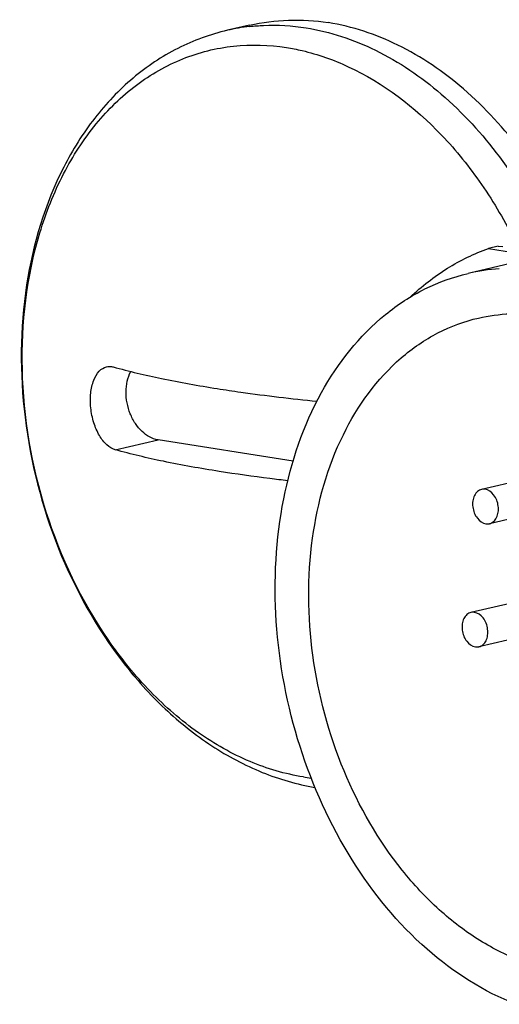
# Model space of a CAD drawing. Header units: millimetres. Extents: x 0 to 420, y 0 to 297.
# Tile 20 of 69: x 184.36 to 186.41, y 55.43 to 59.62. Entities that reach past the tile are written whole.
import ezdxf

# ---------------------------------------------------------------- set-up
doc = ezdxf.new("R2010")
doc.units = ezdxf.units.MM
doc.header["$LTSCALE"] = 23.1
doc.layers.add('COMPONENTS', color=7, linetype='CONTINUOUS')

msp = doc.modelspace()

# ---------------------------------------------------------------- linework, layer by layer
at = {"layer": 'COMPONENTS', "color": 7, "linetype": 'CONTINUOUS'}
for p, q in [((185.3433, 59.59738), (185.24856, 59.57543)), ((186.4022, 58.65578), (186.36107, 58.64625)), ((186.36107, 58.64625), (186.61098, 58.60677)), ((186.4022, 58.65578), (186.4217, 58.65396)), ((186.47871, 58.58713), (186.27476, 58.53988)), ((185.5287, 57.7399), (184.95335, 57.8308)), ((186.94319, 57.76148), (186.33133, 57.61972)), ((186.97705, 57.61535), (186.36518, 57.47359)), ((186.65709, 57.18139), (186.28632, 57.09549)), ((186.93204, 57.09111), (186.32018, 56.94936))]:
    msp.add_line(p, q, dxfattribs=at)
at = {"layer": 'COMPONENTS', "color": 9, "linetype": 'CONTINUOUS'}
msp.add_line((184.7706, 57.78846), (184.95335, 57.8308), dxfattribs=at)
for centre, radius, start, end in [((185.44022, 58.7477), 0.84963, 96.50758, 103.03753), ((185.71193, 57.27755), 0.89368, 261.01908, 263.18525)]:
    msp.add_arc(centre, radius, start, end, dxfattribs=at)
at = {"layer": 'COMPONENTS', "color": 7, "linetype": 'CONTINUOUS'}
msp.add_arc((186.46357, 57.72347), 0.83796, 93.86892, 103.02797, dxfattribs=at)
for points, knots in [([(185.34328, 59.59737), (185.39748, 59.60993), (185.50964, 59.62444), (185.62242, 59.61696), (185.67838, 59.60811)], [0, 0, 0, 0, 0.4954567, 1, 1, 1, 1]), ([(186.70282, 58.72548), (186.64673, 58.842), (186.51727, 59.05905), (186.2707, 59.32961), (185.9893, 59.52224), (185.78075, 59.59194), (185.67838, 59.60811)], [0, 0, 0, 0, 0.2769409, 0.5374054, 0.778051, 1, 1, 1, 1]), ([(185.24856, 59.57543), (185.17558, 59.55852), (185.03195, 59.50596), (184.83934, 59.37678), (184.67493, 59.20321), (184.49556, 58.91648), (184.36581, 58.48143), (184.36317, 57.91974), (184.50424, 57.36516), (184.73425, 56.95117), (184.97539, 56.68273), (185.17504, 56.52317), (185.39113, 56.40791), (185.54504, 56.36327), (185.62176, 56.35038)], [0, 0, 0, 0, 0.0540503, 0.109071, 0.165924, 0.2252473, 0.3517725, 0.4873828, 0.6260484, 0.760427, 0.8243349, 0.8854601, 0.9438701, 1, 1, 1, 1]), ([(186.02729, 58.43856), (186.07594, 58.48453), (186.18054, 58.56625), (186.30003, 58.62445), (186.36107, 58.64625)], [0, 0, 0, 0, 0.5080763, 1, 1, 1, 1]), ([(186.47933, 55.42617), (186.34035, 55.47917), (186.06951, 55.65375), (185.75523, 56.0396), (185.53666, 56.52146), (185.4359, 57.04947), (185.46348, 57.56958), (185.61793, 58.02887), (185.85297, 58.3283), (186.08547, 58.47974), (186.21112, 58.52513), (186.27467, 58.53985)], [0, 0, 0, 0, 0.1159924, 0.2450469, 0.383457, 0.5244165, 0.6603613, 0.7852506, 0.8969503, 0.9491296, 1, 1, 1, 1]), ([(186.69611, 55.56082), (186.63211, 55.56902), (186.50215, 55.60201), (186.31745, 55.69445), (186.14386, 55.82741), (185.93011, 56.0573), (185.72313, 56.41843), (185.59207, 56.90603), (185.58759, 57.4016), (185.71128, 57.84767), (185.92345, 58.14316), (186.14053, 58.29215), (186.25889, 58.33603), (186.31873, 58.3499)], [0, 0, 0, 0, 0.0539328, 0.1109559, 0.1715576, 0.2357253, 0.372369, 0.5145573, 0.6535746, 0.7817923, 0.895783, 0.9486445, 1, 1, 1, 1]), ([(186.31873, 58.3499), (186.40622, 58.37017), (186.5958, 58.37773), (186.87504, 58.28772), (187.13399, 58.1082), (187.27786, 57.9438), (187.34308, 57.85192)], [0, 0, 0, 0, 0.2238206, 0.4608538, 0.7191614, 1, 1, 1, 1]), ([(184.7706, 57.78846), (184.75752, 57.79206), (184.73079, 57.80936), (184.70049, 57.85041), (184.67758, 57.90473), (184.66508, 57.96644), (184.66445, 58.02814), (184.67598, 58.08229), (184.6983, 58.12357), (184.72259, 58.13958), (184.73442, 58.14232)], [0, 0, 0, 0, 0.0975758, 0.2194813, 0.3631639, 0.5181335, 0.6696909, 0.8038477, 0.9126573, 1, 1, 1, 1]), ([(184.73442, 58.14232), (184.74122, 58.14389), (184.75092, 58.14416), (184.76011, 58.14216), (184.76245, 58.14151)], [0, 0, 0, 0, 0.7418772, 1, 1, 1, 1]), ([(184.76245, 58.14151), (184.83035, 58.12281), (184.97746, 58.08837), (185.12612, 58.06182), (185.20566, 58.04925)], [0, 0, 0, 0, 0.4665683, 1, 1, 1, 1]), ([(184.95335, 57.8308), (184.92798, 57.83481), (184.89039, 57.85677), (184.85489, 57.90033), (184.82608, 57.95614), (184.8112, 58.03342), (184.82363, 58.096), (184.83701, 58.12215)], [0, 0, 0, 0, 0.2188068, 0.3444725, 0.4778687, 0.7497378, 1, 1, 1, 1]), ([(185.20566, 58.04925), (185.23907, 58.04398), (185.38031, 58.0229), (185.5222, 58.0063), (185.63066, 57.99557)], [0, 0, 0, 0, 0.2367996, 1, 1, 1, 1]), ([(185.21381, 57.6962), (185.13427, 57.70877), (184.98561, 57.73531), (184.8385, 57.76975), (184.7706, 57.78846)], [0, 0, 0, 0, 0.5334317, 1, 1, 1, 1]), ([(185.50591, 57.6567), (185.48058, 57.65961), (185.38302, 57.67128), (185.28568, 57.68485), (185.21381, 57.6962)], [0, 0, 0, 0, 0.2594976, 1, 1, 1, 1]), ([(186.33126, 57.61971), (186.32497, 57.61824), (186.31243, 57.61154), (186.29954, 57.59357), (186.29291, 57.57034), (186.2931, 57.53607), (186.30756, 57.49666), (186.33564, 57.47537), (186.34995, 57.47311)], [0, 0, 0, 0, 0.1042043, 0.2188751, 0.3477676, 0.4875754, 0.7663759, 1, 1, 1, 1]), ([(186.36525, 57.47361), (186.37154, 57.47508), (186.38408, 57.48178), (186.39697, 57.49975), (186.4036, 57.52298), (186.40341, 57.55725), (186.38895, 57.59666), (186.36087, 57.61795), (186.34656, 57.62021)], [0, 0, 0, 0, 0.1042043, 0.2188751, 0.3477676, 0.4875754, 0.7663759, 1, 1, 1, 1]), ([(186.28626, 57.09547), (186.27996, 57.094), (186.26743, 57.0873), (186.25454, 57.06933), (186.24791, 57.0461), (186.2481, 57.01183), (186.26256, 56.97242), (186.29064, 56.95113), (186.30495, 56.94887)], [0, 0, 0, 0, 0.1042043, 0.2188751, 0.3477676, 0.4875754, 0.7663759, 1, 1, 1, 1]), ([(186.32025, 56.94938), (186.32654, 56.95084), (186.33908, 56.95754), (186.35196, 56.97551), (186.3586, 56.99874), (186.35841, 57.03301), (186.34395, 57.07243), (186.31586, 57.09371), (186.30156, 57.09597)], [0, 0, 0, 0, 0.1042043, 0.2188751, 0.3477676, 0.4875754, 0.7663759, 1, 1, 1, 1])]:
    msp.add_open_spline(points, degree=3, knots=knots, dxfattribs=at)
at = {"layer": 'COMPONENTS', "color": 9, "linetype": 'CONTINUOUS'}
for points, knots in [([(185.34393, 59.59185), (185.36362, 59.5941), (185.44346, 59.60042), (185.52412, 59.59557), (185.58363, 59.58616)], [0, 0, 0, 0, 0.2474938, 1, 1, 1, 1]), ([(185.58363, 59.58616), (185.68597, 59.56999), (185.89446, 59.50033), (186.17579, 59.30779), (186.42233, 59.03735), (186.55178, 58.82041), (186.60788, 58.70393)], [0, 0, 0, 0, 0.2219572, 0.4626018, 0.7230625, 1, 1, 1, 1]), ([(185.57242, 56.39483), (185.49455, 56.40713), (185.33662, 56.45391), (185.11559, 56.57956), (184.91156, 56.75692), (184.66771, 57.05839), (184.44915, 57.51947), (184.34694, 58.11983), (184.40413, 58.61679), (184.5408, 58.96287), (184.67955, 59.17847), (184.85253, 59.34774), (185.05378, 59.46307), (185.27485, 59.5185), (185.42633, 59.51382), (185.50072, 59.50207)], [0, 0, 0, 0, 0.0551595, 0.1138923, 0.1766288, 0.2431637, 0.3840684, 0.5279593, 0.6644679, 0.7277127, 0.7869484, 0.8425156, 0.8954359, 0.9473106, 1, 1, 1, 1]), ([(185.50072, 59.50207), (185.52289, 59.49856), (185.61317, 59.48084), (185.70069, 59.44986), (185.76372, 59.42058)], [0, 0, 0, 0, 0.2441424, 1, 1, 1, 1]), ([(185.76372, 59.42058), (185.91287, 59.35128), (186.12072, 59.19149), (186.33907, 58.91951), (186.43228, 58.75993), (186.47398, 58.67576)], [0, 0, 0, 0, 0.4721068, 0.7303749, 1, 1, 1, 1])]:
    msp.add_open_spline(points, degree=3, knots=knots, dxfattribs=at)
at = {"layer": 'COMPONENTS', "color": 7, "linetype": 'CONTINUOUS'}
for points in [[(186.34656, 57.62021), (186.34152, 57.62101), (186.33623, 57.62086), (186.33126, 57.61971)], [(186.34995, 57.47311), (186.35499, 57.47231), (186.36028, 57.47246), (186.36525, 57.47361)], [(186.30156, 57.09597), (186.29652, 57.09677), (186.29123, 57.09662), (186.28626, 57.09547)], [(186.30495, 56.94887), (186.30999, 56.94807), (186.31528, 56.94822), (186.32025, 56.94938)]]:
    msp.add_open_spline(points, degree=3, dxfattribs=at)

doc.saveas('drawing.dxf')
